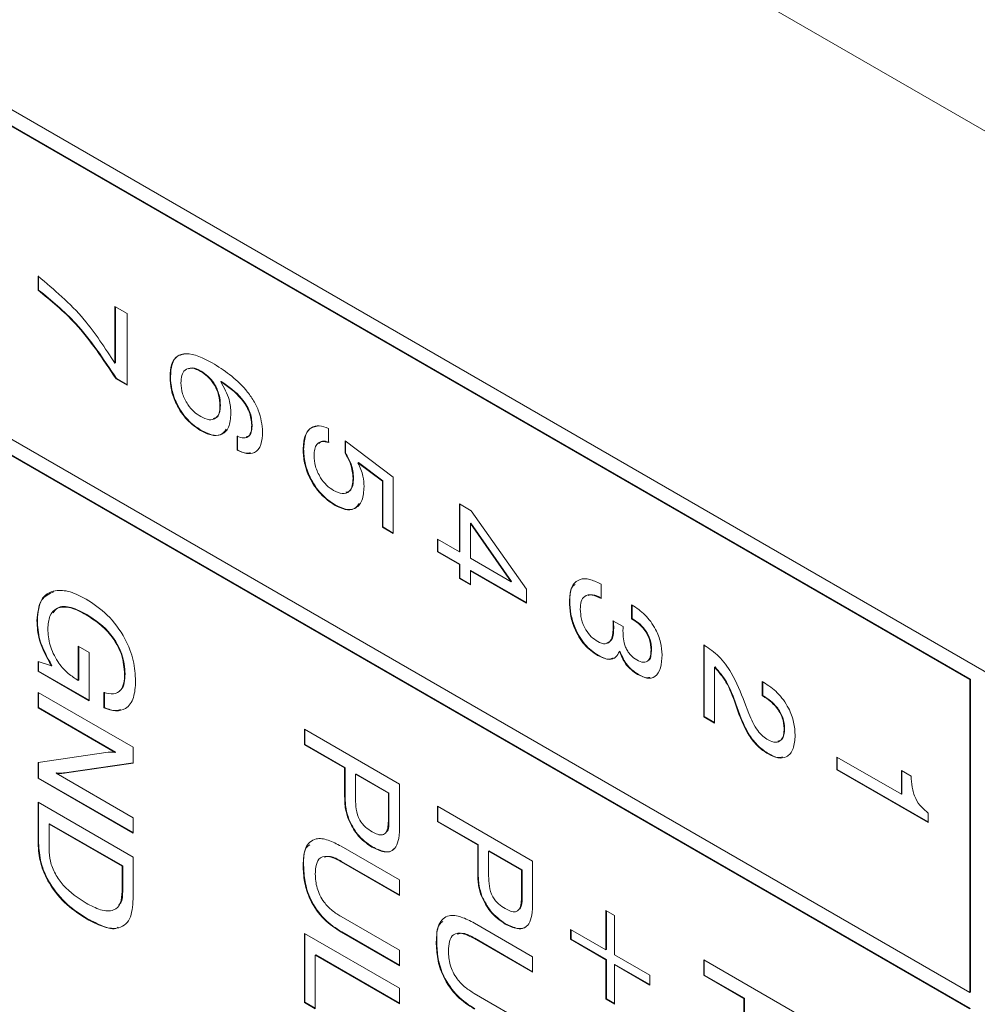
# Model space of a CAD drawing. Header units: millimetres. Extents: x 22 to 278, y 61 to 167.
# Tile 142 of 148: x 257.45 to 264.58, y 114.98 to 122.3. Entities that reach past the tile are written whole.
import ezdxf

# ---------------------------------------------------------------- set-up
doc = ezdxf.new("R2010")
doc.units = ezdxf.units.MM
doc.layers.get('0').update_dxf_attribs({"lineweight": 15})

msp = doc.modelspace()

# ---------------------------------------------------------------- linework, layer by layer
for p, q in [((269.7004, 118.5452), (237.3503, 137.2205)), ((266.2179, 116.5341), (239.4186, 132.0051)), ((264.5209, 117.3913), (239.5246, 131.8214)), ((264.5244, 117.3934), (239.5282, 131.8234)), ((239.5246, 129.4942), (264.5209, 115.0642)), ((264.5209, 114.9417), (239.5246, 129.3717)), ((264.5244, 114.9438), (239.5282, 129.3738)), ((257.5912, 120.2857), (257.5912, 120.3904)), ((257.5947, 120.2878), (257.5947, 120.3925)), ((257.5947, 120.2878), (257.5912, 120.2857)), ((258.1623, 120.1654), (258.253, 120.1131)), ((258.1623, 119.7432), (258.1623, 120.1654)), ((258.1659, 119.7453), (258.1659, 120.1634)), ((258.253, 120.1131), (258.253, 119.5792)), ((258.1659, 119.7453), (258.1623, 119.7432)), ((258.8033, 119.6852), (258.7997, 119.6831)), ((258.1741, 119.6288), (258.1706, 119.6268)), ((258.253, 119.5792), (258.1706, 119.6268)), ((258.253, 119.5833), (258.1741, 119.6288)), ((258.5756, 119.6448), (258.5721, 119.6428)), ((258.9527, 119.6085), (258.9492, 119.6065)), ((258.9473, 119.428), (258.9438, 119.4259)), ((259.183, 119.2855), (259.1795, 119.2835)), ((258.8037, 119.2444), (258.8001, 119.2424)), ((259.7519, 119.2583), (259.7519, 119.1536)), ((259.0707, 119.0967), (259.0707, 119.2013)), ((259.0742, 119.0987), (259.0742, 119.2034)), ((259.8737, 119.167), (260.2329, 118.8957)), ((259.8737, 119.0744), (259.8737, 119.167)), ((259.8772, 119.0765), (259.8772, 119.1643)), ((259.0742, 119.0987), (259.0707, 119.0967)), ((259.5656, 119.1046), (259.562, 119.1025)), ((259.8772, 119.0765), (259.8737, 119.0744)), ((259.9731, 119.0061), (259.9696, 119.004)), ((260.1513, 118.8674), (259.9696, 119.004)), ((260.1548, 118.8694), (259.9731, 119.0061)), ((259.9373, 118.8915), (259.9337, 118.8894)), ((260.1548, 118.8694), (260.1513, 118.8674)), ((260.1513, 118.524), (260.1513, 118.8674)), ((260.1548, 118.5261), (260.1548, 118.8694)), ((260.2329, 118.8957), (260.2329, 118.4769)), ((260.7242, 118.6969), (260.8106, 118.647)), ((260.7242, 118.341), (260.7242, 118.6969)), ((260.7278, 118.343), (260.7278, 118.6949)), ((259.7994, 118.6905), (259.7959, 118.6885)), ((260.8106, 118.647), (261.2228, 118.0626)), ((260.8094, 118.5536), (260.8058, 118.5515)), ((261.1094, 118.1187), (260.8058, 118.5515)), ((260.8058, 118.5515), (260.8058, 118.2939)), ((261.1129, 118.1207), (260.8094, 118.5536)), ((260.1548, 118.5261), (260.1513, 118.524)), ((260.2329, 118.4769), (260.1513, 118.524)), ((260.2329, 118.481), (260.1548, 118.5261)), ((260.5611, 118.4352), (260.7242, 118.341)), ((260.5611, 118.341), (260.5611, 118.4352)), ((260.5646, 118.343), (260.5646, 118.4332)), ((260.5646, 118.343), (260.5611, 118.341)), ((260.7242, 118.2468), (260.5611, 118.341)), ((260.7278, 118.2488), (260.5646, 118.343)), ((260.7278, 118.343), (260.7242, 118.341)), ((260.8058, 118.2939), (261.1094, 118.1187)), ((260.7278, 118.2488), (260.7242, 118.2468)), ((260.7242, 118.1421), (260.7242, 118.2468)), ((260.7278, 118.1441), (260.7278, 118.2488)), ((260.8094, 118.2017), (260.8058, 118.1997)), ((260.8058, 118.1997), (260.8058, 118.095)), ((261.2228, 117.9589), (260.8058, 118.1997)), ((261.2228, 117.963), (260.8094, 118.2017)), ((260.7278, 118.1441), (260.7242, 118.1421)), ((260.8058, 118.095), (260.7242, 118.1421)), ((260.8058, 118.0991), (260.7278, 118.1441)), ((261.1129, 118.1207), (261.1094, 118.1187)), ((261.2228, 118.0626), (261.2228, 117.9589)), ((261.7727, 118.1021), (261.7776, 118.0993)), ((261.7776, 118.0993), (261.7776, 117.9946)), ((261.5455, 117.9742), (261.5419, 117.9722)), ((262.0043, 117.9475), (262.0091, 117.9447)), ((262.0043, 117.8428), (262.0043, 117.9475)), ((262.0078, 117.8449), (262.0078, 117.9455)), ((257.5857, 117.8323), (257.5821, 117.8303)), ((257.9533, 117.8756), (257.9497, 117.8736)), ((261.8662, 117.829), (261.9417, 117.7849)), ((261.8666, 117.825), (261.8662, 117.829)), ((261.8698, 117.8268), (261.8666, 117.825)), ((262.0078, 117.8449), (262.0043, 117.8428)), ((261.8718, 117.7737), (261.8683, 117.7717)), ((257.8904, 117.6398), (257.972, 117.5927)), ((257.8904, 117.3844), (257.8904, 117.6398)), ((257.8939, 117.3865), (257.8939, 117.6377)), ((261.9177, 117.6028), (261.9142, 117.6007)), ((262.1529, 117.6134), (262.1493, 117.6114)), ((262.541, 117.6482), (262.5465, 117.645)), ((262.541, 117.1143), (262.541, 117.6482)), ((262.5445, 117.1163), (262.5445, 117.6461)), ((257.5912, 117.4525), (257.5912, 117.5254)), ((257.5912, 117.5254), (257.6898, 117.4937)), ((257.5947, 117.4545), (257.5947, 117.5243)), ((257.972, 117.5927), (257.972, 117.2326)), ((261.7555, 117.5718), (261.752, 117.5697)), ((257.5947, 117.4545), (257.5912, 117.4525)), ((257.972, 117.2326), (257.5912, 117.4525)), ((257.972, 117.2367), (257.5947, 117.4545)), ((257.6933, 117.4957), (257.6898, 117.4937)), ((262.6261, 117.4847), (262.6225, 117.4826)), ((262.6225, 117.4826), (262.6225, 117.0672)), ((257.8816, 117.3895), (257.8904, 117.3844)), ((257.8939, 117.3865), (257.8904, 117.3844)), ((258.2384, 117.4325), (258.2349, 117.4304)), ((262.0534, 117.4312), (262.0499, 117.4292)), ((264.5244, 117.3934), (264.5209, 117.3913)), ((264.5209, 115.0642), (264.5209, 117.3913)), ((264.5244, 115.0662), (264.5244, 117.3934)), ((262.9761, 117.376), (262.9879, 117.3692)), ((262.9761, 117.2713), (262.9761, 117.376)), ((262.9796, 117.2734), (262.9796, 117.374)), ((257.5912, 117.2954), (258.2983, 116.8872)), ((257.5912, 117.1803), (257.5912, 117.2954)), ((257.5947, 117.1823), (257.5947, 117.2934)), ((258.0807, 117.1803), (258.0807, 117.2955)), ((258.0843, 117.1824), (258.0843, 117.2975)), ((262.9796, 117.2734), (262.9761, 117.2713)), ((262.984, 117.2667), (262.9761, 117.2713)), ((262.9876, 117.2688), (262.9796, 117.2734)), ((262.9876, 117.2688), (262.984, 117.2667)), ((257.5947, 117.1823), (257.5912, 117.1803)), ((258.1643, 116.8494), (257.5912, 117.1803)), ((258.1679, 116.8515), (257.5947, 117.1823)), ((258.0843, 117.1824), (258.0807, 117.1803)), ((262.7802, 117.211), (262.7767, 117.209)), ((262.8058, 117.127), (262.7767, 117.209)), ((262.8094, 117.1291), (262.7802, 117.211)), ((262.8441, 117.2219), (262.8757, 117.1384)), ((262.5445, 117.1163), (262.541, 117.1143)), ((262.6225, 117.0672), (262.541, 117.1143)), ((262.6225, 117.0712), (262.5445, 117.1163)), ((262.8094, 117.1291), (262.8058, 117.127)), ((259.5711, 117.0213), (260.2782, 116.6131)), ((259.5711, 116.9062), (259.5711, 117.0213)), ((259.5746, 116.9082), (259.5746, 117.0193)), ((263.1428, 117.0282), (263.1393, 117.0262)), ((258.2983, 116.8872), (258.2983, 116.7693)), ((259.5746, 116.9082), (259.5711, 116.9062)), ((259.8703, 116.7335), (259.5711, 116.9062)), ((259.8738, 116.7355), (259.5746, 116.9082)), ((257.5912, 116.7736), (258.112, 116.851)), ((258.1679, 116.8515), (258.1643, 116.8494)), ((263.0228, 116.8402), (263.0193, 116.8381)), ((263.5309, 116.815), (264.0114, 116.5376)), ((263.5309, 116.7207), (263.5309, 116.815)), ((263.5344, 116.7228), (263.5344, 116.8129)), ((257.5912, 116.6568), (257.5912, 116.7736)), ((257.5947, 116.6589), (257.5947, 116.7742)), ((258.2983, 116.7693), (257.7847, 116.6951)), ((258.2983, 116.7708), (257.7882, 116.6972)), ((259.8738, 116.7355), (259.8703, 116.7335)), ((259.8703, 116.567), (259.8703, 116.7335)), ((259.8738, 116.569), (259.8738, 116.7355)), ((263.5344, 116.7228), (263.5309, 116.7207)), ((264.2108, 116.3282), (263.5309, 116.7207)), ((264.2108, 116.3323), (263.5344, 116.7228)), ((257.5947, 116.6589), (257.5912, 116.6568)), ((258.2983, 116.2486), (257.5912, 116.6568)), ((258.2983, 116.2527), (257.5947, 116.6589)), ((257.7287, 116.6967), (257.7252, 116.6946)), ((257.7252, 116.6946), (258.2983, 116.3638)), ((257.7882, 116.6972), (257.7847, 116.6951)), ((259.9554, 116.6884), (259.9519, 116.6864)), ((259.9519, 116.6864), (259.9519, 116.5024)), ((260.1966, 116.5451), (259.9519, 116.6864)), ((260.2002, 116.5471), (259.9554, 116.6884)), ((264.0114, 116.7155), (264.0839, 116.6737)), ((264.0114, 116.5376), (264.0114, 116.7155)), ((264.0149, 116.5396), (264.0149, 116.7135)), ((260.2782, 116.6131), (260.2782, 116.3107)), ((259.8738, 116.569), (259.8703, 116.567)), ((260.2002, 116.5471), (260.1966, 116.5451)), ((260.1966, 116.3529), (260.1966, 116.5451)), ((260.2002, 116.3549), (260.2002, 116.5471)), ((264.0149, 116.5396), (264.0114, 116.5376)), ((257.5912, 116.4789), (258.2983, 116.0707)), ((257.5912, 116.1722), (257.5912, 116.4789)), ((257.5947, 116.1742), (257.5947, 116.4768)), ((260.5611, 116.4499), (261.2682, 116.0416)), ((260.5611, 116.3347), (260.5611, 116.4499)), ((260.5646, 116.3367), (260.5646, 116.4478)), ((258.2983, 116.3638), (258.2983, 116.2486)), ((259.902, 116.3527), (259.8985, 116.3506)), ((260.2002, 116.3549), (260.1966, 116.3529)), ((264.2108, 116.3987), (264.2108, 116.3282)), ((257.6763, 116.3187), (257.6728, 116.3166)), ((257.6728, 116.3166), (257.6728, 116.13)), ((258.2167, 116.0026), (257.6728, 116.3166)), ((258.2203, 116.0047), (257.6763, 116.3187)), ((260.5646, 116.3367), (260.5611, 116.3347)), ((260.8602, 116.162), (260.5611, 116.3347)), ((260.8638, 116.164), (260.5646, 116.3367)), ((257.5947, 116.1742), (257.5912, 116.1722)), ((259.8455, 116.1511), (260.2782, 115.9013)), ((260.0778, 116.1467), (260.0742, 116.1446)), ((260.8638, 116.164), (260.8602, 116.162)), ((260.8602, 115.9955), (260.8602, 116.162)), ((260.8638, 115.9975), (260.8638, 116.164)), ((258.2983, 116.0707), (258.2983, 115.7596)), ((260.9453, 116.1169), (260.9418, 116.1149)), ((261.1866, 115.9736), (260.9418, 116.1149)), ((260.9418, 116.1149), (260.9418, 115.9309)), ((261.1901, 115.9756), (260.9453, 116.1169)), ((258.2203, 116.0047), (258.2167, 116.0026)), ((258.2167, 115.816), (258.2167, 116.0026)), ((258.2203, 115.818), (258.2203, 116.0047)), ((259.5656, 116.011), (259.562, 116.009)), ((259.848, 116.0385), (259.8445, 116.0365)), ((260.2782, 115.7861), (259.8445, 116.0365)), ((260.2782, 115.7902), (259.848, 116.0385)), ((260.8638, 115.9975), (260.8602, 115.9955)), ((261.2682, 116.0416), (261.2682, 115.7392)), ((261.1901, 115.9756), (261.1866, 115.9736)), ((261.1866, 115.7814), (261.1866, 115.9736)), ((261.1901, 115.7834), (261.1901, 115.9756)), ((260.2782, 115.9013), (260.2782, 115.7861)), ((258.2203, 115.818), (258.2167, 115.816)), ((260.8919, 115.7812), (260.8884, 115.7792)), ((261.1901, 115.7834), (261.1866, 115.7814)), ((259.8445, 115.6282), (260.2782, 115.3779)), ((261.8139, 115.6743), (261.8774, 115.6376)), ((261.8139, 115.3811), (261.8139, 115.6743)), ((261.8174, 115.3832), (261.8174, 115.6722)), ((261.8774, 115.6376), (261.8774, 115.3445)), ((257.9586, 115.6113), (257.9551, 115.6093)), ((260.8354, 115.5796), (261.2682, 115.3298)), ((261.0677, 115.5752), (261.0642, 115.5732)), ((259.5711, 115.5034), (260.2782, 115.0952)), ((259.5711, 114.9905), (259.5711, 115.5034)), ((259.5746, 114.9925), (259.5746, 115.5014)), ((259.849, 115.5146), (259.8455, 115.5125)), ((260.2782, 115.2627), (259.8455, 115.5125)), ((260.2782, 115.2668), (259.849, 115.5146)), ((261.551, 115.5329), (261.8139, 115.3811)), ((261.551, 115.4596), (261.551, 115.5329)), ((261.5545, 115.4617), (261.5545, 115.5309)), ((260.5555, 115.4396), (260.552, 115.4375)), ((260.838, 115.4671), (260.8344, 115.465)), ((261.2682, 115.2146), (260.8344, 115.465)), ((261.2682, 115.2187), (260.838, 115.4671)), ((261.5545, 115.4617), (261.551, 115.4596)), ((261.8139, 115.3079), (261.551, 115.4596)), ((261.8174, 115.3099), (261.5545, 115.4617)), ((259.6562, 115.3432), (259.6527, 115.3412)), ((259.6527, 115.3412), (259.6527, 114.9434)), ((260.2782, 114.9801), (259.6527, 115.3412)), ((260.2782, 114.9841), (259.6562, 115.3432)), ((260.2782, 115.3779), (260.2782, 115.2627)), ((261.2682, 115.3298), (261.2682, 115.2146)), ((261.8174, 115.3832), (261.8139, 115.3811)), ((261.8774, 115.3445), (262.1403, 115.1927)), ((261.8174, 115.3099), (261.8139, 115.3079)), ((261.8139, 115.0147), (261.8139, 115.3079)), ((261.8174, 115.0168), (261.8174, 115.3099)), ((261.8809, 115.2733), (261.8774, 115.2712)), ((261.8774, 115.2712), (261.8774, 114.9781)), ((262.1403, 115.1195), (261.8774, 115.2712)), ((262.1403, 115.1235), (261.8809, 115.2733)), ((262.541, 115.3069), (263.2481, 114.8987)), ((262.541, 115.1917), (262.541, 115.3069)), ((262.5445, 115.1938), (262.5445, 115.3048)), ((262.1403, 115.1927), (262.1403, 115.1195)), ((262.5445, 115.1938), (262.541, 115.1917)), ((262.8401, 115.019), (262.541, 115.1917)), ((262.8437, 115.0211), (262.5445, 115.1938)), ((260.2782, 115.0952), (260.2782, 114.9801)), ((260.8344, 115.0568), (261.2682, 114.8064)), ((264.5244, 115.0662), (264.5209, 115.0642)), ((259.5746, 114.9925), (259.5711, 114.9905)), ((259.6527, 114.9434), (259.5711, 114.9905)), ((259.6527, 114.9474), (259.5746, 114.9925)), ((261.8174, 115.0168), (261.8139, 115.0147)), ((261.8774, 114.9781), (261.8139, 115.0147)), ((261.8774, 114.9822), (261.8174, 115.0168)), ((262.8437, 115.0211), (262.8401, 115.019)), ((262.8401, 114.8525), (262.8401, 115.019)), ((262.8437, 114.8546), (262.8437, 115.0211))]:
    msp.add_line(p, q)
for points, knots in [([(257.5912, 120.3904), (257.71, 120.2909), (257.9225, 120.1129), (258.089, 119.8563), (258.1623, 119.7432)], [0, 0, 0, 0, 0.559313, 1, 1, 1, 1]), ([(258.1706, 119.6268), (258.0744, 119.7725), (257.9024, 120.033), (257.6864, 120.2085), (257.5912, 120.2857)], [0, 0, 0, 0, 0.559551, 1, 1, 1, 1]), ([(258.1741, 119.6288), (258.0779, 119.7746), (257.906, 120.0351), (257.6899, 120.2105), (257.5947, 120.2878)], [0, 0, 0, 0, 0.559551, 1, 1, 1, 1]), ([(258.5721, 119.6428), (258.574, 119.6744), (258.5779, 119.7377), (258.6206, 119.8012), (258.7218, 119.8295), (258.8186, 119.7813), (258.8864, 119.7474)], [0, 0, 0, 0, 0.187308, 0.373997, 0.560972, 1, 1, 1, 1]), ([(258.5756, 119.6448), (258.5777, 119.6762), (258.5818, 119.7388), (258.6182, 119.7994), (258.6578, 119.8068), (258.6738, 119.8098)], [0, 0, 0, 0, 0.37456, 0.747883, 1, 1, 1, 1]), ([(258.8864, 119.7474), (258.9737, 119.6908), (259.083, 119.6199), (259.1894, 119.4752), (259.2471, 119.3667), (259.2555, 119.2868), (259.2611, 119.2338)], [0, 0, 0, 0, 0.499466, 0.62531, 0.750994, 1, 1, 1, 1]), ([(258.7997, 119.6831), (258.7777, 119.6937), (258.7336, 119.7149), (258.683, 119.6988), (258.6569, 119.6547), (258.6548, 119.6161), (258.6537, 119.5968)], [0, 0, 0, 0, 0.280146, 0.559018, 0.779227, 1, 1, 1, 1]), ([(258.8033, 119.6852), (258.7805, 119.6973), (258.7461, 119.7158), (258.7209, 119.7046), (258.7124, 119.7008)], [0, 0, 0, 0, 0.661937, 1, 1, 1, 1]), ([(258.9438, 119.4259), (258.9422, 119.4524), (258.9391, 119.5052), (258.9031, 119.5876), (258.8518, 119.6491), (258.8171, 119.6718), (258.7997, 119.6831)], [0, 0, 0, 0, 0.280506, 0.559256, 0.779276, 1, 1, 1, 1]), ([(258.9473, 119.428), (258.9458, 119.4545), (258.9427, 119.5073), (258.9066, 119.5897), (258.8554, 119.6511), (258.8206, 119.6738), (258.8033, 119.6852)], [0, 0, 0, 0, 0.280506, 0.559256, 0.779276, 1, 1, 1, 1]), ([(258.8001, 119.2424), (258.7657, 119.266), (258.6968, 119.3131), (258.6191, 119.4305), (258.5775, 119.5462), (258.5739, 119.6106), (258.5721, 119.6428)], [0, 0, 0, 0, 0.279903, 0.559103, 0.779286, 1, 1, 1, 1]), ([(258.8037, 119.2444), (258.7692, 119.268), (258.7004, 119.3151), (258.6227, 119.4325), (258.5811, 119.5482), (258.5774, 119.6126), (258.5756, 119.6448)], [0, 0, 0, 0, 0.279903, 0.559103, 0.779286, 1, 1, 1, 1]), ([(258.6537, 119.5968), (258.6557, 119.5706), (258.6596, 119.5182), (258.6994, 119.4388), (258.7496, 119.38), (258.7836, 119.3579), (258.8006, 119.3468)], [0, 0, 0, 0, 0.279951, 0.559038, 0.779239, 1, 1, 1, 1]), ([(258.9492, 119.6065), (258.974, 119.5617), (259.0184, 119.4814), (259.0232, 119.4046), (259.0254, 119.3706)], [0, 0, 0, 0, 0.558415, 1, 1, 1, 1]), ([(259.1795, 119.2835), (259.1764, 119.3162), (259.1717, 119.3655), (259.1365, 119.4332), (259.0703, 119.5227), (259.003, 119.5693), (258.9492, 119.6065)], [0, 0, 0, 0, 0.248941, 0.37441, 0.50003, 1, 1, 1, 1]), ([(259.183, 119.2855), (259.1799, 119.3183), (259.1753, 119.3675), (259.14, 119.4352), (259.0739, 119.5248), (259.0065, 119.5713), (258.9527, 119.6085)], [0, 0, 0, 0, 0.248941, 0.37441, 0.50003, 1, 1, 1, 1]), ([(258.894, 119.333), (258.902, 119.3341), (258.9242, 119.3373), (258.9433, 119.3734), (258.946, 119.4098), (258.9473, 119.428)], [0, 0, 0, 0, 0.221273, 0.610116, 1, 1, 1, 1]), ([(259.0254, 119.3706), (259.0224, 119.3336), (259.0163, 119.2596), (258.9562, 119.2059), (258.8791, 119.2029), (258.8265, 119.2292), (258.8001, 119.2424)], [0, 0, 0, 0, 0.279991, 0.559145, 0.779291, 1, 1, 1, 1]), ([(258.8006, 119.3468), (258.8218, 119.3365), (258.8642, 119.3161), (258.9135, 119.3298), (258.9402, 119.3704), (258.9426, 119.4074), (258.9438, 119.4259)], [0, 0, 0, 0, 0.280269, 0.559276, 0.779344, 1, 1, 1, 1]), ([(259.0707, 119.2013), (259.088, 119.1946), (259.1226, 119.1811), (259.1608, 119.1981), (259.1775, 119.2372), (259.1788, 119.268), (259.1795, 119.2835)], [0, 0, 0, 0, 0.280259, 0.558792, 0.779085, 1, 1, 1, 1]), ([(259.139, 119.1959), (259.1479, 119.1983), (259.1679, 119.2036), (259.1808, 119.2399), (259.1823, 119.2703), (259.183, 119.2855)], [0, 0, 0, 0, 0.282329, 0.640659, 1, 1, 1, 1]), ([(258.9909, 119.252), (258.9789, 119.2369), (258.9526, 119.2043), (258.8819, 119.2058), (258.8298, 119.2315), (258.8037, 119.2444)], [0, 0, 0, 0, 0.298844, 0.648974, 1, 1, 1, 1]), ([(259.2611, 119.2338), (259.2592, 119.2), (259.2554, 119.1328), (259.2091, 119.0739), (259.1411, 119.0667), (259.0942, 119.0867), (259.0707, 119.0967)], [0, 0, 0, 0, 0.28051, 0.559389, 0.779359, 1, 1, 1, 1]), ([(259.562, 119.1025), (259.5643, 119.137), (259.5688, 119.2057), (259.6148, 119.2665), (259.6798, 119.2853), (259.7278, 119.2673), (259.7519, 119.2583)], [0, 0, 0, 0, 0.280338, 0.559784, 0.779725, 1, 1, 1, 1]), ([(259.5656, 119.1046), (259.568, 119.1386), (259.5727, 119.2066), (259.613, 119.2671), (259.6533, 119.2733), (259.6676, 119.2754)], [0, 0, 0, 0, 0.393178, 0.785106, 1, 1, 1, 1]), ([(259.7519, 119.1536), (259.7344, 119.1584), (259.6994, 119.1681), (259.6636, 119.1451), (259.6461, 119.1054), (259.6445, 119.0738), (259.6436, 119.058)], [0, 0, 0, 0, 0.279683, 0.558942, 0.779277, 1, 1, 1, 1]), ([(259.7554, 119.1556), (259.7374, 119.1612), (259.7063, 119.1708), (259.6862, 119.1543), (259.6777, 119.1473)], [0, 0, 0, 0, 0.576532, 1, 1, 1, 1]), ([(259.1706, 119.0779), (259.1618, 119.0762), (259.1331, 119.0705), (259.0983, 119.0872), (259.0742, 119.0987)], [0, 0, 0, 0, 0.310703, 1, 1, 1, 1]), ([(259.7959, 118.6885), (259.7603, 118.7129), (259.6893, 118.7618), (259.6095, 118.8836), (259.5675, 119.0029), (259.5639, 119.0693), (259.562, 119.1025)], [0, 0, 0, 0, 0.279853, 0.558986, 0.77924, 1, 1, 1, 1]), ([(259.7994, 118.6905), (259.7639, 118.715), (259.6928, 118.7638), (259.6131, 118.8856), (259.571, 119.005), (259.5674, 119.0713), (259.5656, 119.1046)], [0, 0, 0, 0, 0.279853, 0.558986, 0.77924, 1, 1, 1, 1]), ([(259.9337, 118.8894), (259.9305, 118.9239), (259.9249, 118.9855), (259.8893, 119.0472), (259.8737, 119.0744)], [0, 0, 0, 0, 0.559183, 1, 1, 1, 1]), ([(259.9373, 118.8915), (259.9341, 118.9259), (259.9284, 118.9875), (259.8929, 119.0492), (259.8772, 119.0765)], [0, 0, 0, 0, 0.559183, 1, 1, 1, 1]), ([(259.6436, 119.058), (259.6454, 119.0313), (259.6488, 118.9779), (259.6858, 118.8958), (259.7359, 118.8322), (259.7709, 118.8091), (259.7884, 118.7975)], [0, 0, 0, 0, 0.28028, 0.559528, 0.779473, 1, 1, 1, 1]), ([(259.9696, 119.004), (259.9846, 118.9698), (260.0115, 118.9085), (260.0142, 118.852), (260.0153, 118.8271)], [0, 0, 0, 0, 0.558768, 1, 1, 1, 1]), ([(259.7884, 118.7975), (259.8108, 118.7868), (259.8555, 118.7654), (259.9062, 118.7838), (259.9306, 118.8306), (259.9327, 118.8698), (259.9337, 118.8894)], [0, 0, 0, 0, 0.280047, 0.558892, 0.779158, 1, 1, 1, 1]), ([(259.88, 118.7839), (259.8904, 118.7859), (259.9153, 118.7908), (259.9338, 118.8336), (259.9361, 118.8722), (259.9373, 118.8915)], [0, 0, 0, 0, 0.259607, 0.629319, 1, 1, 1, 1]), ([(260.0153, 118.8271), (260.0127, 118.7898), (260.0074, 118.7153), (259.9512, 118.6562), (259.875, 118.6493), (259.8223, 118.6754), (259.7959, 118.6885)], [0, 0, 0, 0, 0.280328, 0.559443, 0.779442, 1, 1, 1, 1]), ([(259.9789, 118.7002), (259.9689, 118.6862), (259.9455, 118.6536), (259.8777, 118.6524), (259.8256, 118.6778), (259.7994, 118.6905)], [0, 0, 0, 0, 0.272355, 0.635716, 1, 1, 1, 1]), ([(261.5419, 117.9722), (261.5449, 118.0102), (261.5507, 118.0862), (261.612, 118.1421), (261.6919, 118.143), (261.7457, 118.1158), (261.7727, 118.1021)], [0, 0, 0, 0, 0.280115, 0.559017, 0.779197, 1, 1, 1, 1]), ([(257.5821, 117.8303), (257.5882, 117.8863), (257.6003, 117.9982), (257.7058, 118.061), (257.8276, 118.0515), (257.908, 118.0102), (257.9483, 117.9896)], [0, 0, 0, 0, 0.27927, 0.558399, 0.778964, 1, 1, 1, 1]), ([(257.5857, 117.8323), (257.5909, 117.89), (257.6006, 117.9976), (257.6745, 118.0291), (257.7087, 118.0438)], [0, 0, 0, 0, 0.535991, 1, 1, 1, 1]), ([(261.5455, 117.9742), (261.5462, 118.0152), (261.5471, 118.0695), (261.5767, 118.0927), (261.584, 118.0984)], [0, 0, 0, 0, 0.7535417, 1, 1, 1, 1]), ([(257.9483, 117.9896), (258.0018, 117.9544), (258.1084, 117.8843), (258.2378, 117.7113), (258.3077, 117.5301), (258.3135, 117.4299), (258.3164, 117.3797)], [0, 0, 0, 0, 0.28051, 0.559455, 0.779383, 1, 1, 1, 1]), ([(261.752, 117.5697), (261.7178, 117.5938), (261.6496, 117.6421), (261.5789, 117.7645), (261.5462, 117.8775), (261.5433, 117.9406), (261.5419, 117.9722)], [0, 0, 0, 0, 0.279361, 0.558332, 0.778914, 1, 1, 1, 1]), ([(261.7555, 117.5718), (261.7214, 117.5959), (261.6531, 117.6441), (261.5825, 117.7666), (261.5497, 117.8795), (261.5469, 117.9426), (261.5455, 117.9742)], [0, 0, 0, 0, 0.279361, 0.558332, 0.778914, 1, 1, 1, 1]), ([(261.7776, 117.9946), (261.7552, 118.0053), (261.7104, 118.0267), (261.6551, 118.0183), (261.6269, 117.9741), (261.6246, 117.9345), (261.6235, 117.9148)], [0, 0, 0, 0, 0.280691, 0.559402, 0.779276, 1, 1, 1, 1]), ([(261.7812, 117.9966), (261.7581, 118.0087), (261.7208, 118.0283), (261.6916, 118.0191), (261.6806, 118.0157)], [0, 0, 0, 0, 0.619235, 1, 1, 1, 1]), ([(257.9497, 117.8736), (257.9105, 117.8937), (257.8324, 117.9339), (257.7321, 117.9327), (257.6714, 117.8696), (257.6663, 117.8012), (257.6637, 117.767)], [0, 0, 0, 0, 0.280945, 0.560274, 0.779826, 1, 1, 1, 1]), ([(257.9533, 117.8756), (257.9145, 117.8952), (257.8373, 117.9343), (257.743, 117.9401), (257.7135, 117.9002), (257.7042, 117.8875)], [0, 0, 0, 0, 0.407186, 0.812032, 1, 1, 1, 1]), ([(261.6235, 117.9148), (261.6248, 117.8903), (261.6274, 117.8416), (261.6581, 117.7654), (261.7042, 117.7059), (261.7364, 117.6847), (261.7526, 117.6741)], [0, 0, 0, 0, 0.280656, 0.559744, 0.779511, 1, 1, 1, 1]), ([(262.0091, 117.9447), (262.0415, 117.9232), (262.106, 117.8804), (262.1834, 117.7747), (262.2256, 117.6653), (262.2291, 117.6046), (262.2309, 117.5743)], [0, 0, 0, 0, 0.280391, 0.559399, 0.779365, 1, 1, 1, 1]), ([(257.6898, 117.4937), (257.6545, 117.5577), (257.5912, 117.6725), (257.5849, 117.7819), (257.5821, 117.8303)], [0, 0, 0, 0, 0.5581992, 1, 1, 1, 1]), ([(257.6933, 117.4957), (257.658, 117.5598), (257.5947, 117.6745), (257.5884, 117.784), (257.5857, 117.8323)], [0, 0, 0, 0, 0.5581992, 1, 1, 1, 1]), ([(258.2349, 117.4304), (258.231, 117.4788), (258.2234, 117.5753), (258.1162, 117.7619), (258.0129, 117.8312), (257.9497, 117.8736)], [0, 0, 0, 0, 0.280722, 0.560128, 1, 1, 1, 1]), ([(258.2384, 117.4325), (258.2346, 117.4808), (258.2269, 117.5774), (258.1198, 117.7639), (258.0164, 117.8332), (257.9533, 117.8756)], [0, 0, 0, 0, 0.280722, 0.560128, 1, 1, 1, 1]), ([(261.8683, 117.7717), (261.8681, 117.7815), (261.8677, 117.7992), (261.8669, 117.8171), (261.8666, 117.825)], [0, 0, 0, 0, 0.559986, 1, 1, 1, 1]), ([(261.8718, 117.7737), (261.8716, 117.7836), (261.8713, 117.8012), (261.8705, 117.8191), (261.8701, 117.827)], [0, 0, 0, 0, 0.559986, 1, 1, 1, 1]), ([(262.1493, 117.6114), (262.1478, 117.6364), (262.1447, 117.6862), (262.1038, 117.7629), (262.0529, 117.8123), (262.0205, 117.8326), (262.0043, 117.8428)], [0, 0, 0, 0, 0.280224, 0.558001, 0.778617, 1, 1, 1, 1]), ([(262.1529, 117.6134), (262.1513, 117.6384), (262.1483, 117.6882), (262.1074, 117.7649), (262.0564, 117.8143), (262.024, 117.8347), (262.0078, 117.8449)], [0, 0, 0, 0, 0.280224, 0.558001, 0.778617, 1, 1, 1, 1]), ([(257.6637, 117.767), (257.6664, 117.7277), (257.6718, 117.6492), (257.7292, 117.5288), (257.8048, 117.4395), (257.856, 117.4062), (257.8816, 117.3895)], [0, 0, 0, 0, 0.280188, 0.559158, 0.779256, 1, 1, 1, 1]), ([(261.7526, 117.6741), (261.7722, 117.6652), (261.8114, 117.6473), (261.8622, 117.6811), (261.866, 117.7373), (261.8683, 117.7717)], [0, 0, 0, 0, 0.280253, 0.559686, 1, 1, 1, 1]), ([(261.8208, 117.6636), (261.8326, 117.6684), (261.8682, 117.6829), (261.8704, 117.7374), (261.8718, 117.7737)], [0, 0, 0, 0, 0.3339926, 1, 1, 1, 1]), ([(261.9417, 117.7849), (261.9414, 117.779), (261.9409, 117.7684), (261.9408, 117.7575), (261.9408, 117.7527)], [0, 0, 0, 0, 0.559998, 1, 1, 1, 1]), ([(261.9408, 117.7527), (261.9413, 117.7336), (261.9423, 117.6954), (261.9537, 117.6422), (261.9746, 117.6005), (262.0031, 117.5641), (262.0279, 117.5479), (262.0444, 117.537)], [0, 0, 0, 0, 0.250796, 0.500532, 0.62557, 0.750579, 1, 1, 1, 1]), ([(261.9142, 117.6007), (261.9061, 117.5848), (261.8899, 117.5529), (261.8337, 117.5322), (261.783, 117.5555), (261.752, 117.5697)], [0, 0, 0, 0, 0.280899, 0.561106, 1, 1, 1, 1]), ([(262.0499, 117.4292), (262.0343, 117.4392), (262.003, 117.4594), (261.9495, 117.5158), (261.9276, 117.5686), (261.9142, 117.6007)], [0, 0, 0, 0, 0.281418, 0.562234, 1, 1, 1, 1]), ([(262.0534, 117.4312), (262.0378, 117.4413), (262.0066, 117.4614), (261.953, 117.5178), (261.9311, 117.5706), (261.9177, 117.6028)], [0, 0, 0, 0, 0.281418, 0.562234, 1, 1, 1, 1]), ([(262.0444, 117.537), (262.0612, 117.5288), (262.0949, 117.5125), (262.132, 117.5289), (262.1474, 117.567), (262.1487, 117.5966), (262.1493, 117.6114)], [0, 0, 0, 0, 0.279973, 0.558282, 0.778793, 1, 1, 1, 1]), ([(262.1306, 117.5356), (262.1318, 117.5361), (262.1432, 117.5402), (262.1501, 117.5706), (262.1519, 117.5991), (262.1529, 117.6134)], [0, 0, 0, 0, 0.0582714, 0.5283939, 1, 1, 1, 1]), ([(262.5465, 117.645), (262.5833, 117.6205), (262.6568, 117.5716), (262.7683, 117.418), (262.8153, 117.2964), (262.8441, 117.2219)], [0, 0, 0, 0, 0.279996, 0.559198, 1, 1, 1, 1]), ([(261.8671, 117.5516), (261.8598, 117.5482), (261.8298, 117.5338), (261.7876, 117.5554), (261.7555, 117.5718)], [0, 0, 0, 0, 0.242008, 1, 1, 1, 1]), ([(262.2309, 117.5743), (262.2293, 117.5406), (262.2262, 117.4736), (262.1865, 117.4082), (262.1206, 117.3946), (262.0735, 117.4176), (262.0499, 117.4292)], [0, 0, 0, 0, 0.280903, 0.56016, 0.779706, 1, 1, 1, 1]), ([(262.7767, 117.209), (262.7566, 117.2656), (262.7209, 117.3661), (262.6525, 117.4472), (262.6225, 117.4826)], [0, 0, 0, 0, 0.562606, 1, 1, 1, 1]), ([(262.7802, 117.211), (262.7601, 117.2676), (262.7245, 117.3682), (262.656, 117.4492), (262.6261, 117.4847)], [0, 0, 0, 0, 0.562606, 1, 1, 1, 1]), ([(258.0807, 117.2955), (258.1056, 117.2886), (258.1552, 117.275), (258.2066, 117.3066), (258.2316, 117.363), (258.2338, 117.4079), (258.2349, 117.4304)], [0, 0, 0, 0, 0.2799482, 0.5590031, 0.7792814, 1, 1, 1, 1]), ([(258.3164, 117.3797), (258.3138, 117.3365), (258.3086, 117.2503), (258.2523, 117.172), (258.1702, 117.1505), (258.1106, 117.1704), (258.0807, 117.1803)], [0, 0, 0, 0, 0.280365, 0.559624, 0.779576, 1, 1, 1, 1]), ([(258.1965, 117.3097), (258.2009, 117.3118), (258.2201, 117.3211), (258.2342, 117.3665), (258.237, 117.4105), (258.2384, 117.4325)], [0, 0, 0, 0, 0.129732, 0.564432, 1, 1, 1, 1]), ([(262.1393, 117.4076), (262.1338, 117.4062), (262.1093, 117.3996), (262.0778, 117.4174), (262.0534, 117.4312)], [0, 0, 0, 0, 0.223995, 1, 1, 1, 1]), ([(262.9879, 117.3692), (263.0222, 117.3466), (263.0906, 117.3014), (263.1723, 117.1887), (263.2155, 117.0728), (263.2191, 117.0087), (263.2209, 116.9766)], [0, 0, 0, 0, 0.280451, 0.559362, 0.779308, 1, 1, 1, 1]), ([(263.1393, 117.0262), (263.137, 117.0524), (263.1324, 117.1049), (263.0739, 117.2054), (263.0181, 117.2435), (262.984, 117.2667)], [0, 0, 0, 0, 0.280567, 0.560264, 1, 1, 1, 1]), ([(263.1428, 117.0282), (263.1405, 117.0545), (263.1359, 117.107), (263.0774, 117.2075), (263.0217, 117.2455), (262.9876, 117.2688)], [0, 0, 0, 0, 0.280567, 0.560264, 1, 1, 1, 1]), ([(258.2041, 117.1689), (258.1935, 117.1653), (258.159, 117.1535), (258.1149, 117.1706), (258.0843, 117.1824)], [0, 0, 0, 0, 0.306854, 1, 1, 1, 1]), ([(263.0193, 116.8381), (262.9939, 116.8551), (262.943, 116.8892), (262.8618, 116.9906), (262.8271, 117.0753), (262.8058, 117.127)], [0, 0, 0, 0, 0.280291, 0.560216, 1, 1, 1, 1]), ([(263.0228, 116.8402), (262.9974, 116.8572), (262.9465, 116.8912), (262.8654, 116.9926), (262.8306, 117.0773), (262.8094, 117.1291)], [0, 0, 0, 0, 0.280291, 0.560216, 1, 1, 1, 1]), ([(262.8757, 117.1384), (262.895, 117.0935), (262.9221, 117.0309), (262.9796, 116.9688), (263.0065, 116.9512), (263.02, 116.9424)], [0, 0, 0, 0, 0.558127, 0.779013, 1, 1, 1, 1]), ([(263.02, 116.9424), (263.0389, 116.9337), (263.0767, 116.9164), (263.1172, 116.9362), (263.1368, 116.9764), (263.1385, 117.0096), (263.1393, 117.0262)], [0, 0, 0, 0, 0.2796101, 0.558548, 0.779048, 1, 1, 1, 1]), ([(263.0929, 116.9327), (263.1027, 116.9354), (263.1245, 116.9413), (263.1401, 116.9791), (263.1419, 117.0118), (263.1428, 117.0282)], [0, 0, 0, 0, 0.2900515, 0.6446623, 1, 1, 1, 1]), ([(263.2209, 116.9766), (263.2185, 116.9415), (263.2139, 116.8714), (263.1639, 116.8125), (263.0937, 116.802), (263.0441, 116.8261), (263.0193, 116.8381)], [0, 0, 0, 0, 0.28044, 0.559681, 0.779592, 1, 1, 1, 1]), ([(258.112, 116.851), (258.1215, 116.8516), (258.1384, 116.8528), (258.1564, 116.8504), (258.1643, 116.8494)], [0, 0, 0, 0, 0.559938, 1, 1, 1, 1]), ([(263.1259, 116.8155), (263.116, 116.8133), (263.0858, 116.8064), (263.0482, 116.8266), (263.0228, 116.8402)], [0, 0, 0, 0, 0.324555, 1, 1, 1, 1]), ([(257.7847, 116.6951), (257.774, 116.6938), (257.7549, 116.6915), (257.7343, 116.6937), (257.7252, 116.6946)], [0, 0, 0, 0, 0.560126, 1, 1, 1, 1]), ([(257.7882, 116.6972), (257.7775, 116.6959), (257.7585, 116.6936), (257.7378, 116.6957), (257.7287, 116.6967)], [0, 0, 0, 0, 0.560126, 1, 1, 1, 1]), ([(264.0839, 116.6737), (264.085, 116.647), (264.0872, 116.5939), (264.1105, 116.5104), (264.1581, 116.4399), (264.1932, 116.4125), (264.2108, 116.3987)], [0, 0, 0, 0, 0.2810561, 0.5603187, 0.7796488, 1, 1, 1, 1]), ([(259.8985, 116.3506), (259.8901, 116.3767), (259.8764, 116.4198), (259.8723, 116.4757), (259.8705, 116.5217), (259.8703, 116.5519), (259.8703, 116.567)], [0, 0, 0, 0, 0.339029, 0.559283, 0.779627, 1, 1, 1, 1]), ([(259.902, 116.3527), (259.8937, 116.3788), (259.88, 116.4218), (259.8758, 116.4777), (259.874, 116.5237), (259.8739, 116.5539), (259.8738, 116.569)], [0, 0, 0, 0, 0.339029, 0.559283, 0.779627, 1, 1, 1, 1]), ([(259.9519, 116.5024), (259.9525, 116.4779), (259.9537, 116.4293), (259.9744, 116.3494), (260.0256, 116.2903), (260.0584, 116.2697), (260.075, 116.2594)], [0, 0, 0, 0, 0.281601, 0.560036, 0.778958, 1, 1, 1, 1]), ([(260.0778, 116.1467), (260.0379, 116.1745), (259.9665, 116.2241), (259.9217, 116.3134), (259.902, 116.3527)], [0, 0, 0, 0, 0.55983, 1, 1, 1, 1]), ([(260.075, 116.2594), (260.0884, 116.2522), (260.1154, 116.238), (260.1544, 116.2318), (260.194, 116.2627), (260.1955, 116.3157), (260.1966, 116.3529)], [0, 0, 0, 0, 0.18776, 0.37478, 0.560868, 1, 1, 1, 1]), ([(260.1765, 116.2533), (260.1786, 116.2547), (260.2023, 116.2705), (260.2012, 116.3147), (260.2002, 116.3549)], [0, 0, 0, 0, 0.08885, 1, 1, 1, 1]), ([(260.0742, 116.1446), (260.0343, 116.1724), (259.963, 116.2221), (259.9182, 116.3114), (259.8985, 116.3506)], [0, 0, 0, 0, 0.55983, 1, 1, 1, 1]), ([(260.2782, 116.3107), (260.2787, 116.2755), (260.2795, 116.2128), (260.26, 116.1663), (260.2514, 116.1459)], [0, 0, 0, 0, 0.561022, 1, 1, 1, 1]), ([(259.562, 116.009), (259.5646, 116.0559), (259.5697, 116.1492), (259.6457, 116.2176), (259.7478, 116.2023), (259.8129, 116.1682), (259.8455, 116.1511)], [0, 0, 0, 0, 0.280565, 0.558332, 0.778736, 1, 1, 1, 1]), ([(257.9551, 115.6093), (257.9047, 115.6415), (257.8042, 115.7057), (257.6755, 115.8577), (257.6003, 116.0295), (257.5942, 116.1246), (257.5912, 116.1722)], [0, 0, 0, 0, 0.280936, 0.560148, 0.779663, 1, 1, 1, 1]), ([(257.9586, 115.6113), (257.9082, 115.6436), (257.8078, 115.7078), (257.6791, 115.8597), (257.6038, 116.0315), (257.5978, 116.1266), (257.5947, 116.1742)], [0, 0, 0, 0, 0.280936, 0.560148, 0.779663, 1, 1, 1, 1]), ([(259.5656, 116.011), (259.5652, 116.0619), (259.5647, 116.1295), (259.6017, 116.1562), (259.6108, 116.1627)], [0, 0, 0, 0, 0.753628, 1, 1, 1, 1]), ([(260.2514, 116.1459), (260.2403, 116.1338), (260.2179, 116.1095), (260.1551, 116.1056), (260.1049, 116.1299), (260.0742, 116.1446)], [0, 0, 0, 0, 0.279977, 0.560215, 1, 1, 1, 1]), ([(260.2366, 116.1326), (260.2309, 116.1268), (260.2135, 116.1095), (260.1581, 116.1085), (260.1082, 116.1322), (260.0778, 116.1467)], [0, 0, 0, 0, 0.163136, 0.488849, 1, 1, 1, 1]), ([(257.6728, 116.13), (257.6744, 116.1006), (257.6777, 116.042), (257.7154, 115.9438), (257.8053, 115.82), (257.8891, 115.7663), (257.9479, 115.7286)], [0, 0, 0, 0, 0.187232, 0.373773, 0.560603, 1, 1, 1, 1]), ([(259.8445, 116.0365), (259.8165, 116.0513), (259.7608, 116.0806), (259.6879, 116.0775), (259.6561, 116.0177), (259.6538, 115.9683), (259.6527, 115.9436)], [0, 0, 0, 0, 0.2811563, 0.5592891, 0.7790219, 1, 1, 1, 1]), ([(259.848, 116.0385), (259.8192, 116.0551), (259.7718, 116.0824), (259.7336, 116.0733), (259.7186, 116.0697)], [0, 0, 0, 0, 0.608948, 1, 1, 1, 1]), ([(259.8455, 115.5125), (259.802, 115.5406), (259.7155, 115.5965), (259.6117, 115.7422), (259.5671, 115.8886), (259.5637, 115.9688), (259.562, 116.009)], [0, 0, 0, 0, 0.28063, 0.558736, 0.77891, 1, 1, 1, 1]), ([(259.849, 115.5146), (259.8056, 115.5426), (259.719, 115.5985), (259.6152, 115.7442), (259.5706, 115.8907), (259.5673, 115.9709), (259.5656, 116.011)], [0, 0, 0, 0, 0.28063, 0.558736, 0.77891, 1, 1, 1, 1]), ([(260.8884, 115.7792), (260.8801, 115.8053), (260.8664, 115.8483), (260.8622, 115.9042), (260.8604, 115.9502), (260.8603, 115.9804), (260.8602, 115.9955)], [0, 0, 0, 0, 0.339029, 0.559283, 0.779627, 1, 1, 1, 1]), ([(260.8919, 115.7812), (260.8836, 115.8073), (260.8699, 115.8503), (260.8657, 115.9062), (260.864, 115.9522), (260.8638, 115.9824), (260.8638, 115.9975)], [0, 0, 0, 0, 0.339029, 0.559283, 0.779627, 1, 1, 1, 1]), ([(259.6527, 115.9436), (259.6544, 115.91), (259.6577, 115.8432), (259.7095, 115.7378), (259.7787, 115.6697), (259.8225, 115.6421), (259.8445, 115.6282)], [0, 0, 0, 0, 0.280597, 0.558183, 0.778693, 1, 1, 1, 1]), ([(260.9418, 115.9309), (260.9424, 115.9064), (260.9436, 115.8579), (260.9644, 115.7779), (261.0155, 115.7188), (261.0484, 115.6982), (261.0649, 115.6879)], [0, 0, 0, 0, 0.281601, 0.560036, 0.778958, 1, 1, 1, 1]), ([(257.9479, 115.7286), (257.9841, 115.7096), (258.0562, 115.6717), (258.1516, 115.6646), (258.21, 115.7208), (258.2145, 115.7842), (258.2167, 115.816)], [0, 0, 0, 0, 0.281177, 0.56059, 0.779794, 1, 1, 1, 1]), ([(258.1914, 115.7155), (258.1965, 115.72), (258.2196, 115.7398), (258.22, 115.7838), (258.2203, 115.818)], [0, 0, 0, 0, 0.222713, 1, 1, 1, 1]), ([(261.0642, 115.5732), (261.0243, 115.601), (260.953, 115.6506), (260.9081, 115.7399), (260.8884, 115.7792)], [0, 0, 0, 0, 0.55983, 1, 1, 1, 1]), ([(261.0677, 115.5752), (261.0278, 115.603), (260.9565, 115.6527), (260.9117, 115.7419), (260.8919, 115.7812)], [0, 0, 0, 0, 0.55983, 1, 1, 1, 1]), ([(261.0649, 115.6879), (261.0784, 115.6808), (261.1053, 115.6665), (261.1444, 115.6603), (261.1839, 115.6913), (261.1855, 115.7442), (261.1866, 115.7814)], [0, 0, 0, 0, 0.18776, 0.37478, 0.560868, 1, 1, 1, 1]), ([(261.1665, 115.6818), (261.1686, 115.6832), (261.1923, 115.699), (261.1911, 115.7432), (261.1901, 115.7834)], [0, 0, 0, 0, 0.08885, 1, 1, 1, 1]), ([(258.2983, 115.7596), (258.2943, 115.7051), (258.2864, 115.5964), (258.1887, 115.5298), (258.0697, 115.5491), (257.9933, 115.5892), (257.9551, 115.6093)], [0, 0, 0, 0, 0.280047, 0.558115, 0.77872, 1, 1, 1, 1]), ([(261.2682, 115.7392), (261.2686, 115.704), (261.2695, 115.6413), (261.25, 115.5948), (261.2414, 115.5744)], [0, 0, 0, 0, 0.561022, 1, 1, 1, 1]), ([(260.552, 115.4375), (260.5545, 115.4844), (260.5596, 115.5777), (260.6357, 115.6461), (260.7377, 115.6308), (260.8028, 115.5967), (260.8354, 115.5796)], [0, 0, 0, 0, 0.280565, 0.558332, 0.778736, 1, 1, 1, 1]), ([(258.1875, 115.5506), (258.1847, 115.5484), (258.1572, 115.5268), (258.0705, 115.5559), (257.996, 115.5928), (257.9586, 115.6113)], [0, 0, 0, 0, 0.053859, 0.526206, 1, 1, 1, 1]), ([(260.5555, 115.4396), (260.5551, 115.4904), (260.5546, 115.558), (260.5916, 115.5847), (260.6008, 115.5913)], [0, 0, 0, 0, 0.753628, 1, 1, 1, 1]), ([(261.2414, 115.5744), (261.2302, 115.5623), (261.2078, 115.5381), (261.145, 115.5341), (261.0948, 115.5584), (261.0642, 115.5732)], [0, 0, 0, 0, 0.279977, 0.560215, 1, 1, 1, 1]), ([(261.2266, 115.5611), (261.2208, 115.5553), (261.2035, 115.538), (261.1481, 115.537), (261.0982, 115.5607), (261.0677, 115.5752)], [0, 0, 0, 0, 0.163136, 0.488849, 1, 1, 1, 1]), ([(260.8344, 115.465), (260.8064, 115.4798), (260.7507, 115.5091), (260.6779, 115.506), (260.646, 115.4462), (260.6438, 115.3968), (260.6426, 115.3721)], [0, 0, 0, 0, 0.281156, 0.559289, 0.779022, 1, 1, 1, 1]), ([(260.838, 115.4671), (260.8091, 115.4836), (260.7617, 115.5109), (260.7235, 115.5018), (260.7086, 115.4982)], [0, 0, 0, 0, 0.608948, 1, 1, 1, 1]), ([(260.8354, 114.941), (260.792, 114.9691), (260.7054, 115.025), (260.6016, 115.1707), (260.557, 115.3172), (260.5537, 115.3973), (260.552, 115.4375)], [0, 0, 0, 0, 0.28063, 0.558736, 0.77891, 1, 1, 1, 1]), ([(260.839, 114.9431), (260.7955, 114.9711), (260.709, 115.027), (260.6051, 115.1727), (260.5606, 115.3192), (260.5572, 115.3994), (260.5555, 115.4396)], [0, 0, 0, 0, 0.28063, 0.558736, 0.77891, 1, 1, 1, 1]), ([(260.6426, 115.3721), (260.6443, 115.3385), (260.6476, 115.2717), (260.6995, 115.1663), (260.7686, 115.0982), (260.8125, 115.0706), (260.8344, 115.0568)], [0, 0, 0, 0, 0.280597, 0.558183, 0.778693, 1, 1, 1, 1])]:
    msp.add_open_spline(points, degree=3, knots=knots)

doc.saveas('drawing.dxf')
